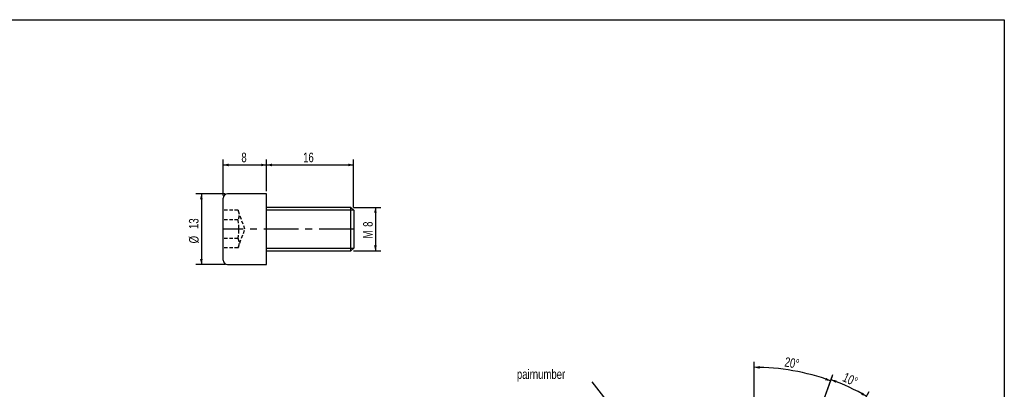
# Model space of a CAD drawing. Header units: millimetres. Extents: x 8 to 3888, y -9869 to 412.
# Tile 23 of 23: x 224 to 586, y 276 to 412. Entities that reach past the tile are written whole.
import ezdxf

# ---------------------------------------------------------------- set-up
doc = ezdxf.new("R2010")
doc.units = ezdxf.units.MM
doc.linetypes.add('CENTERX2', pattern=[20.32, 12.7, -2.54, 2.54, -2.54])
doc.linetypes.add('HIDDEN', pattern=[1.905, 1.27, -0.635])
for name, color, linetype in [('CENTERLINE', 4, 'CENTERX2'), ('DETAIL', 3, 'Continuous'), ('DIMENSIONS', 2, 'Continuous'), ('HIDDEN', 3, 'HIDDEN'), ('TEXT', 2, 'Continuous')]:
    doc.layers.add(name, color=color, linetype=linetype)
doc.layers.add('OUTLINE', color=7, linetype='Continuous', lineweight=25)
doc.styles.add('SLDTEXTSTYLE0', font='TXT', dxfattribs={"width": 0.75})
doc.dimstyles.new('SLDDIMSTYLE2', dxfattribs={"dimtxt": 3.5, "dimasz": 2, "dimexe": 0, "dimexo": 0.0625, "dimgap": 0.875, "dimtad": 1, "dimdec": 4, "dimzin": 12, "dimdsep": 46, "dimtxsty": 'SLDTEXTSTYLE0', "dimsah": 1, "dimcen": 0.09, "dimazin": 3, "dimtfac": 1, "dimtofl": 0, "dimtmove": 0, "dimatfit": 3, "dimfxl": 0, "dimfrac": 2, "dimtolj": 1, "dimtzin": 12, "dimarcsym": 0})
doc.dimstyles.new('SLDDIMSTYLE24', dxfattribs={"dimtxt": 3.5, "dimasz": 2, "dimexe": 0, "dimexo": 0.0625, "dimgap": 0.875, "dimtad": 1, "dimlfac": 0.5, "dimrnd": 1e-09, "dimzin": 12, "dimdsep": 46, "dimtxsty": 'SLDTEXTSTYLE0', "dimsah": 1, "dimcen": 0.09, "dimadec": 0, "dimazin": 3, "dimtfac": 1, "dimtofl": 0, "dimtmove": 0, "dimatfit": 3, "dimfxl": 0, "dimfrac": 2, "dimtolj": 1, "dimtzin": 12, "dimarcsym": 0})
doc.dimstyles.new('SLDDIMSTYLE4', dxfattribs={"dimtxt": 0.18, "dimasz": 2, "dimexe": 0, "dimexo": 0.0625, "dimgap": 0, "dimtad": 0, "dimtih": 1, "dimtoh": 1, "dimdec": 0, "dimrnd": 1e-09, "dimzin": 0, "dimdsep": 46, "dimtxsty": 'Standard', "dimsah": 1, "dimcen": 0.09, "dimadec": 0, "dimazin": 0, "dimtfac": 2, "dimtdec": 0, "dimtofl": 0, "dimtmove": 0, "dimatfit": 3, "dimfxl": 0, "dimfrac": 2, "dimtolj": 1, "dimtzin": 0, "dimarcsym": 0})

# ---------------------------------------------------------------- blocks, each defined once
blk = doc.blocks.new('_D_38')
at = {"layer": 'DIMENSIONS'}
for p, q in [((494, 271.3), (494, 286.06)), ((515.98, 262.13), (522.84, 280.98))]:
    blk.add_line(p, q, dxfattribs=at)
blk.add_arc((494, 201.76), 82.31, 70, 90, dxfattribs=at)
for points in [[(494, 284.06), (496, 283.54), (496.01, 284.54)], [(522.15, 279.1), (520.43, 280.23), (520.1, 279.29)]]:
    blk.add_solid(points, dxfattribs=at)
at = {"layer": 'DIMENSIONS', "insert": (505.61, 287.87), "char_height": 3.5, "attachment_point": 1, "rotation": 350, "style": 'SLDTEXTSTYLE0'}
blk.add_mtext('20°', dxfattribs=at)
blk = doc.blocks.new('_D_39')
at = {"layer": 'DIMENSIONS'}
for p, q in [((515.98, 262.13), (522.98, 281.38)), ((526.13, 257.4), (536.37, 275.14))]:
    blk.add_line(p, q, dxfattribs=at)
blk.add_arc((494, 201.76), 82.74, 60, 70, dxfattribs=at)
for points in [[(522.3, 279.5), (523.99, 278.33), (524.35, 279.27)], [(535.37, 273.41), (533.87, 274.82), (533.38, 273.95)]]:
    blk.add_solid(points, dxfattribs=at)
at = {"layer": 'DIMENSIONS', "insert": (527.69, 282.32), "char_height": 3.5, "attachment_point": 1, "rotation": 335, "style": 'SLDTEXTSTYLE0'}
blk.add_mtext('10°', dxfattribs=at)
blk = doc.blocks.new('_D_60')
at = {"layer": 'DIMENSIONS'}
for p, q in [((314.76, 348.92), (314.76, 360.54)), ((314.76, 358.54), (346.76, 358.54)), ((346.76, 342.92), (346.76, 360.54))]:
    blk.add_line(p, q, dxfattribs=at)
for points in [[(314.76, 358.54), (316.76, 358.04), (316.76, 359.04)], [(346.76, 358.54), (344.76, 359.04), (344.76, 358.04)]]:
    blk.add_solid(points, dxfattribs=at)
at = {"layer": 'DIMENSIONS', "insert": (328.18, 363.05), "char_height": 3.5, "attachment_point": 1, "style": 'SLDTEXTSTYLE0'}
blk.add_mtext('16', dxfattribs=at)
blk = doc.blocks.new('_D_61')
at = {"layer": 'DIMENSIONS'}
for p, q in [((298.76, 347.32), (298.76, 360.54)), ((298.76, 358.54), (314.76, 358.54)), ((314.76, 348.92), (314.76, 360.54))]:
    blk.add_line(p, q, dxfattribs=at)
for points in [[(298.76, 358.54), (300.76, 358.04), (300.76, 359.04)], [(314.76, 358.54), (312.76, 359.04), (312.76, 358.04)]]:
    blk.add_solid(points, dxfattribs=at)
at = {"layer": 'DIMENSIONS', "insert": (305.47, 363.05), "char_height": 3.5, "attachment_point": 1, "style": 'SLDTEXTSTYLE0'}
blk.add_mtext('8', dxfattribs=at)
blk = doc.blocks.new('_D_62')
at = {"layer": 'DIMENSIONS'}
for p, q in [((299.36, 347.92), (288.76, 347.92)), ((290.76, 347.92), (290.76, 321.92)), ((299.36, 321.92), (288.76, 321.92))]:
    blk.add_line(p, q, dxfattribs=at)
for points in [[(290.76, 347.92), (290.26, 345.92), (291.26, 345.92)], [(290.76, 321.92), (291.26, 323.92), (290.26, 323.92)]]:
    blk.add_solid(points, dxfattribs=at)
at = {"layer": 'DIMENSIONS', "char_height": 3.5, "attachment_point": 1, "rotation": 90, "style": 'SLDTEXTSTYLE0'}
for s, insert in [('13', (286.2, 334.97)), ('%%c', (286.25, 329.69))]:
    blk.add_mtext(s, dxfattribs=dict(at, insert=insert))
blk = doc.blocks.new('_D_63')
at = {"layer": 'DIMENSIONS'}
for p, q in [((346.76, 342.92), (356.76, 342.92)), ((354.76, 342.92), (354.76, 326.92)), ((346.76, 326.92), (356.76, 326.92))]:
    blk.add_line(p, q, dxfattribs=at)
for points in [[(354.76, 342.92), (354.26, 340.92), (355.26, 340.92)], [(354.76, 326.92), (355.26, 328.92), (354.26, 328.92)]]:
    blk.add_solid(points, dxfattribs=at)
at = {"layer": 'DIMENSIONS', "char_height": 3.5, "attachment_point": 1, "rotation": 90, "style": 'SLDTEXTSTYLE0'}
for s, insert in [('8', (350.25, 335.77)), ('M', (350.25, 331.48))]:
    blk.add_mtext(s, dxfattribs=dict(at, insert=insert))

msp = doc.modelspace()

# ---------------------------------------------------------------- linework, layer by layer
at = {"layer": 'CENTERLINE'}
msp.add_line((346.76459, 334.91912), (298.76459, 334.91912), dxfattribs=at)
at = {"layer": 'DETAIL'}
for p, q in [((346.76459, 341.91912), (314.76459, 341.91912)), ((314.76459, 327.91912), (346.76459, 327.91912))]:
    msp.add_line(p, q, dxfattribs=at)
at = {"layer": 'HIDDEN'}
for p, q in [((304.24293, 341.84732), (298.76459, 341.84732)), ((306.76459, 334.91912), (304.24293, 341.84732)), ((304.24293, 338.38322), (298.76459, 338.38322)), ((304.24293, 327.99092), (306.76459, 334.91912)), ((304.24293, 331.45502), (298.76459, 331.45502)), ((304.24293, 327.99092), (298.76459, 327.99092))]:
    msp.add_line(p, q, dxfattribs=at)
for points in [[(304.24293, 341.84732), (304.45307, 341.26997), (304.70847, 340.11527), (304.45307, 338.96057), (304.24293, 338.38322)], [(304.24293, 331.45502), (304.45307, 330.87767), (304.70847, 329.72297), (304.45307, 328.56827), (304.24293, 327.99092)]]:
    msp.add_open_spline(points, degree=3, dxfattribs=at)
msp.add_open_spline([(304.24293, 331.45502), (304.34746, 332.0294), (304.43342, 332.61015), (304.55018, 333.76806), (304.58094, 334.34642), (304.58041, 336.07956), (304.45219, 337.23333), (304.24293, 338.38322)], degree=3, knots=[0, 0, 0, 0, 0.25, 0.25, 0.5, 0.5, 1, 1, 1, 1], dxfattribs=at)
at = {"layer": 'OUTLINE'}
for p, q in [((8, 412), (586, 412)), ((586, 412), (586, 8)), ((314.76459, 347.91912), (300.36459, 347.91912)), ((314.76459, 334.91912), (314.76459, 347.91912)), ((298.76459, 323.51912), (298.76459, 346.31912)), ((345.76459, 342.91912), (314.76459, 342.91912)), ((346.76459, 341.91912), (345.76459, 342.91912)), ((345.76459, 334.91912), (345.76459, 342.91912)), ((346.76459, 341.91912), (346.76459, 334.91912)), ((314.76459, 321.91912), (314.76459, 334.91912)), ((345.76459, 326.91912), (345.76459, 334.91912)), ((346.76459, 334.91912), (346.76459, 327.91912)), ((314.76459, 326.91912), (345.76459, 326.91912)), ((345.76459, 326.91912), (346.76459, 327.91912)), ((300.36459, 321.91912), (314.76459, 321.91912))]:
    msp.add_line(p, q, dxfattribs=at)
for centre, start, end in [((300.36459, 346.31912), 90, 180), ((300.36459, 323.51912), 180, 270)]:
    msp.add_arc(centre, 1.6, start, end, dxfattribs=at)

# ---------------------------------------------------------------- texts
at = {"layer": 'TEXT', "insert": (406.78313, 283.30829), "char_height": 3.5, "attachment_point": 1, "style": 'SLDTEXTSTYLE0'}
msp.add_mtext('pairnumber', dxfattribs=at)

# ---------------------------------------------------------------- dimensions: what is measured, and where the dimension line sits
at = {"layer": 'DIMENSIONS'}
for base, p1, p2, picture, middle in [((314.76459, 358.54008), (298.76459, 346.31912), (314.76459, 347.91912), '_D_61', (306.76459, 358.54008)), ((346.76459, 358.54008), (314.76459, 347.91912), (346.76459, 341.91912), '_D_60', (330.76459, 358.54008))]:
    dim = msp.add_linear_dim(base=base, p1=p1, p2=p2, dimstyle='SLDDIMSTYLE24', dxfattribs=at)
    dim.commit()
    dim.dimension.update_dxf_attribs({"geometry": picture, "text_midpoint": middle, "dimtype": 160})
for base, p1, p2, text, picture, middle in [((290.76459, 321.91912), (300.36459, 347.91912), (300.36459, 321.91912), '%%c<>', '_D_62', (290.76459, 334.91912)), ((354.76459, 326.91912), (345.76459, 342.91912), (345.76459, 326.91912), 'M<>', '_D_63', (354.76459, 334.91912))]:
    dim = msp.add_linear_dim(base=base, p1=p1, p2=p2, angle=90, text=text, dimstyle='SLDDIMSTYLE24', dxfattribs=at)
    dim.commit()
    dim.dimension.update_dxf_attribs({"geometry": picture, "text_midpoint": middle, "dimtype": 160})
for base, line1, line2, picture, middle in [((508.2951, 282.81421), ((494.00245, 270.30162), (494.00245, 133.24111)), ((515.63522, 261.19209), (511.35997, 249.44593)), '_D_38', (508.2951, 282.81421)), ((528.9687, 276.7419), ((515.63522, 261.19209), (511.35997, 249.44593)), ((525.62745, 256.53264), (519.37745, 245.70732)), '_D_39', (528.9687, 276.7419))]:
    dim = msp.add_angular_dim_2l(base=base, line1=line1, line2=line2, dimstyle='SLDDIMSTYLE2', dxfattribs=at)
    dim.commit()
    dim.dimension.update_dxf_attribs({"geometry": picture, "text_midpoint": middle, "dimtype": 162})

# ---------------------------------------------------------------- leaders
at = {"layer": 'TEXT'}
msp.add_leader([(470.74476, 231.75653), (434.49482, 278.77481)], dimstyle='SLDDIMSTYLE4', dxfattribs=at)

doc.saveas('drawing.dxf')
